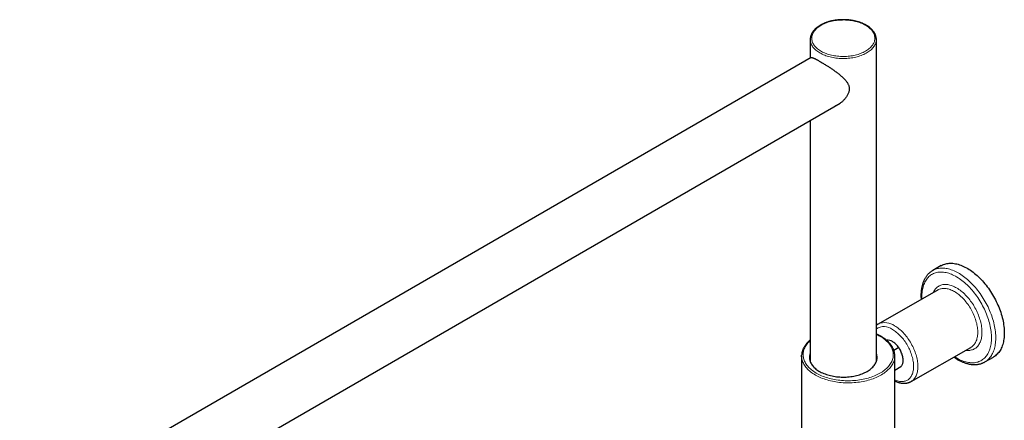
# Model space of a CAD drawing. Header units: millimetres. Extents: x 8 to 2427, y 12 to 2587.
# Tile 143 of 154: x 2035 to 2363, y 1342 to 1475. Entities that reach past the tile are written whole.
import ezdxf

# ---------------------------------------------------------------- set-up
doc = ezdxf.new("R2010")
doc.units = ezdxf.units.MM

msp = doc.modelspace()

# ---------------------------------------------------------------- linework, layer by layer
at = {"color": 7, "linetype": 'Continuous', "lineweight": 30}
for p, q in [((2298.24, 1468.8), (2298.24, 1462.63)), ((2320.24, 1468.82), (2320.24, 1468.8)), ((2320.24, 1361.69), (2320.24, 1468.8)), ((2298.56, 1462.81), (2035.22, 1310.79)), ((2038.9, 1292.13), (2308.21, 1447.61)), ((2298.24, 1441.85), (2298.24, 1361.69)), ((2341.86, 1393.62), (2339.01, 1391.99)), ((2339.01, 1391.99), (2339.02, 1392)), ((2340.8, 1385.53), (2320.88, 1374.18)), ((2327.69, 1366.34), (2326.07, 1365.42)), ((2331.77, 1355.07), (2351.7, 1366.42)), ((2295.38, 1363.58), (2295.38, 1335.82)), ((2326.38, 1335.82), (2326.38, 1363.58)), ((2356.34, 1361.58), (2359.18, 1363.21)), ((2326.38, 1358.9), (2328.44, 1360.07))]:
    msp.add_line(p, q, dxfattribs=at)
at = {"color": 252, "linetype": 'Continuous', "lineweight": 0, "flags": 128}
for points in [[(2316.67, 1473.49), (2316.3, 1473.69), (2315.92, 1473.88), (2315.52, 1474.06), (2315.11, 1474.23), (2314.69, 1474.39), (2314.25, 1474.53), (2313.81, 1474.66), (2313.35, 1474.78), (2312.88, 1474.89), (2312.4, 1474.99), (2311.92, 1475.07), (2311.43, 1475.13), (2310.93, 1475.19), (2310.44, 1475.23), (2309.93, 1475.25), (2309.43, 1475.27), (2308.93, 1475.26), (2308.42, 1475.25), (2307.92, 1475.22), (2307.43, 1475.18), (2306.93, 1475.12), (2306.44, 1475.05), (2305.96, 1474.96), (2305.49, 1474.87), (2305.02, 1474.76), (2304.56, 1474.63), (2304.12, 1474.5), (2303.69, 1474.35), (2303.27, 1474.19), (2302.86, 1474.02), (2302.47, 1473.84), (2302.09, 1473.64), (2301.73, 1473.44), (2301.39, 1473.23), (2301.06, 1473.01), (2300.75, 1472.77), (2300.47, 1472.54), (2300.2, 1472.29), (2299.96, 1472.03), (2299.73, 1471.77), (2299.53, 1471.51), (2299.35, 1471.24), (2299.19, 1470.96), (2299.06, 1470.68), (2298.95, 1470.4), (2298.86, 1470.11), (2298.8, 1469.82), (2298.76, 1469.53), (2298.74, 1469.24), (2298.75, 1468.95), (2298.78, 1468.66), (2298.84, 1468.37), (2298.92, 1468.09), (2299.03, 1467.8), (2299.16, 1467.52), (2299.31, 1467.24), (2299.48, 1466.97), (2299.68, 1466.7), (2299.9, 1466.44), (2300.14, 1466.19), (2300.4, 1465.94), (2300.68, 1465.7), (2300.98, 1465.46), (2301.3, 1465.24), (2301.64, 1465.02), (2302, 1464.82), (2302.37, 1464.62), (2302.76, 1464.44), (2303.16, 1464.26), (2303.58, 1464.1), (2304.01, 1463.95), (2304.45, 1463.81), (2304.91, 1463.68), (2305.37, 1463.57), (2305.84, 1463.47), (2306.32, 1463.38), (2306.81, 1463.31), (2307.3, 1463.25), (2307.8, 1463.2), (2308.3, 1463.17), (2308.8, 1463.15), (2309.3, 1463.14), (2309.81, 1463.15), (2310.31, 1463.18), (2310.81, 1463.21), (2311.31, 1463.26), (2311.8, 1463.33), (2312.28, 1463.4), (2312.76, 1463.49), (2313.23, 1463.6), (2313.69, 1463.72), (2314.14, 1463.84), (2314.58, 1463.99), (2315.01, 1464.14), (2315.42, 1464.31), (2315.82, 1464.48), (2316.21, 1464.67), (2316.58, 1464.87), (2316.93, 1465.08), (2317.26, 1465.29), (2317.58, 1465.52), (2317.87, 1465.76), (2318.15, 1466), (2318.41, 1466.25), (2318.64, 1466.51), (2318.86, 1466.77), (2319.05, 1467.04), (2319.22, 1467.31), (2319.36, 1467.59), (2319.48, 1467.87), (2319.58, 1468.16), (2319.66, 1468.44), (2319.71, 1468.73), (2319.74, 1469.02), (2319.74, 1469.31), (2319.72, 1469.6), (2319.67, 1469.89), (2319.6, 1470.18), (2319.51, 1470.47), (2319.39, 1470.75), (2319.25, 1471.03), (2319.09, 1471.31), (2318.91, 1471.58), (2318.7, 1471.84), (2318.47, 1472.1), (2318.22, 1472.35), (2317.95, 1472.6), (2317.65, 1472.83), (2317.34, 1473.06), (2317.01, 1473.28), (2316.67, 1473.49)], [(2320.24, 1468.8), (2320.24, 1468.72), (2320.22, 1468.43), (2320.18, 1468.13), (2320.11, 1467.83), (2320.02, 1467.54), (2319.91, 1467.25), (2319.77, 1466.96), (2319.61, 1466.68), (2319.43, 1466.4), (2319.22, 1466.13), (2319, 1465.86), (2318.75, 1465.6), (2318.48, 1465.35), (2318.19, 1465.1), (2317.88, 1464.86), (2317.55, 1464.63), (2317.2, 1464.41), (2316.84, 1464.2), (2316.45, 1464), (2316.06, 1463.81), (2315.64, 1463.63), (2315.22, 1463.47), (2314.78, 1463.31), (2314.33, 1463.17), (2313.86, 1463.04), (2313.39, 1462.92), (2312.91, 1462.81), (2312.42, 1462.72), (2311.92, 1462.64), (2311.42, 1462.57), (2310.91, 1462.52), (2310.4, 1462.48), (2309.89, 1462.46), (2309.37, 1462.45), (2308.85, 1462.45), (2308.34, 1462.47), (2307.83, 1462.5), (2307.32, 1462.54), (2306.81, 1462.6), (2306.31, 1462.68), (2305.82, 1462.76), (2305.33, 1462.86), (2304.85, 1462.97), (2304.39, 1463.1), (2303.93, 1463.24), (2303.48, 1463.39), (2303.05, 1463.55), (2302.63, 1463.72), (2302.23, 1463.91), (2301.84, 1464.1), (2301.46, 1464.31), (2301.11, 1464.52), (2300.77, 1464.75), (2300.45, 1464.98), (2300.15, 1465.22), (2299.87, 1465.47), (2299.61, 1465.73), (2299.37, 1465.99), (2299.15, 1466.26), (2298.96, 1466.54), (2298.79, 1466.82), (2298.64, 1467.11), (2298.51, 1467.39), (2298.41, 1467.69), (2298.33, 1467.98), (2298.28, 1468.28), (2298.25, 1468.57), (2298.24, 1468.8)], [(2339.02, 1392), (2339.18, 1392.09), (2339.52, 1392.25), (2339.87, 1392.39), (2340.23, 1392.51), (2340.6, 1392.61), (2340.97, 1392.69), (2341.36, 1392.74), (2341.76, 1392.77), (2342.16, 1392.79), (2342.58, 1392.77), (2343, 1392.74), (2343.42, 1392.68), (2343.85, 1392.61), (2344.29, 1392.51), (2344.73, 1392.38), (2345.18, 1392.24), (2345.63, 1392.08), (2346.08, 1391.89), (2346.53, 1391.68), (2346.99, 1391.46), (2347.44, 1391.21), (2347.9, 1390.94), (2348.36, 1390.66), (2348.81, 1390.35), (2349.27, 1390.02), (2349.72, 1389.68), (2350.17, 1389.32), (2350.62, 1388.94), (2351.06, 1388.55), (2351.49, 1388.14), (2351.93, 1387.71), (2352.35, 1387.27), (2352.77, 1386.81), (2353.18, 1386.34), (2353.59, 1385.86), (2353.98, 1385.36), (2354.37, 1384.85), (2354.75, 1384.33), (2355.12, 1383.8), (2355.48, 1383.26), (2355.83, 1382.72), (2356.16, 1382.16), (2356.49, 1381.6), (2356.8, 1381.03), (2357.1, 1380.45), (2357.39, 1379.87), (2357.66, 1379.28), (2357.92, 1378.69), (2358.16, 1378.1), (2358.4, 1377.51), (2358.61, 1376.91), (2358.81, 1376.32), (2359, 1375.73), (2359.17, 1375.13), (2359.32, 1374.54), (2359.46, 1373.96), (2359.58, 1373.37), (2359.69, 1372.79), (2359.78, 1372.22), (2359.85, 1371.65), (2359.9, 1371.09), (2359.94, 1370.54), (2359.96, 1370), (2359.97, 1369.47), (2359.95, 1368.94), (2359.92, 1368.43), (2359.88, 1367.93), (2359.81, 1367.44), (2359.73, 1366.96), (2359.64, 1366.5), (2359.52, 1366.05), (2359.39, 1365.62), (2359.25, 1365.2), (2359.08, 1364.8), (2358.91, 1364.41), (2358.71, 1364.05), (2358.51, 1363.7), (2358.28, 1363.36), (2358.04, 1363.05), (2357.79, 1362.75), (2357.52, 1362.48), (2357.24, 1362.22), (2356.95, 1361.99), (2356.64, 1361.77), (2356.34, 1361.59)], [(2346.96, 1362.91), (2347.41, 1362.66), (2347.85, 1362.43), (2348.29, 1362.22), (2348.73, 1362.03), (2349.17, 1361.87), (2349.6, 1361.72), (2350.03, 1361.6), (2350.46, 1361.49), (2350.88, 1361.41), (2351.29, 1361.35), (2351.7, 1361.32), (2352.1, 1361.3), (2352.5, 1361.31), (2352.88, 1361.34), (2353.26, 1361.39), (2353.63, 1361.46), (2353.99, 1361.56), (2354.34, 1361.68), (2354.67, 1361.81), (2355, 1361.97), (2355.31, 1362.16), (2355.61, 1362.36), (2355.9, 1362.58), (2356.18, 1362.82), (2356.44, 1363.09), (2356.69, 1363.37), (2356.92, 1363.67), (2357.14, 1363.99), (2357.35, 1364.33), (2357.54, 1364.69), (2357.71, 1365.06), (2357.87, 1365.45), (2358.01, 1365.86), (2358.14, 1366.28), (2358.25, 1366.71), (2358.34, 1367.16), (2358.42, 1367.63), (2358.48, 1368.1), (2358.52, 1368.59), (2358.54, 1369.09), (2358.55, 1369.6), (2358.54, 1370.13), (2358.52, 1370.66), (2358.48, 1371.19), (2358.42, 1371.74), (2358.34, 1372.29), (2358.25, 1372.85), (2358.14, 1373.42), (2358.01, 1373.99), (2357.87, 1374.56), (2357.71, 1375.13), (2357.54, 1375.71), (2357.35, 1376.29), (2357.14, 1376.86), (2356.92, 1377.44), (2356.69, 1378.02), (2356.44, 1378.59), (2356.18, 1379.16), (2355.9, 1379.73), (2355.61, 1380.29), (2355.31, 1380.84), (2355, 1381.39), (2354.67, 1381.93), (2354.34, 1382.46), (2353.99, 1382.99), (2353.63, 1383.5), (2353.26, 1384.01), (2352.88, 1384.5), (2352.5, 1384.98), (2352.1, 1385.45), (2351.7, 1385.9), (2351.29, 1386.35), (2350.88, 1386.77), (2350.46, 1387.18), (2350.03, 1387.58), (2349.6, 1387.96), (2349.17, 1388.32), (2348.73, 1388.66), (2348.29, 1388.99), (2347.85, 1389.3), (2347.41, 1389.59), (2346.96, 1389.86), (2346.52, 1390.11), (2346.07, 1390.34), (2345.63, 1390.54), (2345.19, 1390.73), (2344.75, 1390.9), (2344.32, 1391.05), (2343.89, 1391.17), (2343.46, 1391.27), (2343.04, 1391.35), (2342.63, 1391.41), (2342.22, 1391.45), (2341.82, 1391.47), (2341.42, 1391.46), (2341.04, 1391.43), (2340.66, 1391.38), (2340.29, 1391.3), (2339.93, 1391.21), (2339.59, 1391.09), (2339.25, 1390.95), (2338.92, 1390.79), (2338.61, 1390.61), (2338.31, 1390.41), (2338.02, 1390.19), (2337.74, 1389.94), (2337.48, 1389.68), (2337.23, 1389.4), (2337, 1389.1), (2336.78, 1388.78), (2336.57, 1388.44), (2336.38, 1388.08), (2336.21, 1387.71), (2336.05, 1387.32), (2335.91, 1386.91), (2335.78, 1386.49), (2335.68, 1386.05), (2335.58, 1385.6), (2335.51, 1385.14), (2335.45, 1384.66), (2335.4, 1384.17), (2335.38, 1383.67), (2335.37, 1383.16), (2335.38, 1382.64), (2335.39, 1382.45)], [(2339.13, 1384.58), (2339.21, 1384.77), (2339.37, 1385.08), (2339.54, 1385.37), (2339.73, 1385.64), (2339.93, 1385.9), (2340.14, 1386.13), (2340.37, 1386.35), (2340.61, 1386.54), (2340.87, 1386.72), (2341.14, 1386.87), (2341.42, 1387.01), (2341.71, 1387.12), (2342.01, 1387.21), (2342.32, 1387.28), (2342.64, 1387.32), (2342.97, 1387.35), (2343.3, 1387.35), (2343.65, 1387.33), (2344, 1387.29), (2344.36, 1387.23), (2344.72, 1387.14), (2345.09, 1387.03), (2345.46, 1386.9), (2345.83, 1386.75), (2346.21, 1386.58), (2346.58, 1386.39), (2346.96, 1386.18), (2347.34, 1385.95), (2347.72, 1385.7), (2348.09, 1385.43), (2348.47, 1385.14), (2348.84, 1384.84), (2349.2, 1384.52), (2349.57, 1384.18), (2349.92, 1383.82), (2350.27, 1383.46), (2350.62, 1383.07), (2350.96, 1382.68), (2351.29, 1382.27), (2351.61, 1381.84), (2351.92, 1381.41), (2352.22, 1380.97), (2352.51, 1380.52), (2352.79, 1380.06), (2353.05, 1379.59), (2353.31, 1379.12), (2353.55, 1378.64), (2353.78, 1378.15), (2354, 1377.67), (2354.2, 1377.18), (2354.38, 1376.68), (2354.56, 1376.19), (2354.71, 1375.7), (2354.85, 1375.21), (2354.98, 1374.72), (2355.09, 1374.24), (2355.18, 1373.76), (2355.26, 1373.28), (2355.32, 1372.81), (2355.36, 1372.35), (2355.38, 1371.9), (2355.39, 1371.45), (2355.38, 1371.02), (2355.36, 1370.59), (2355.32, 1370.18), (2355.26, 1369.78), (2355.18, 1369.4), (2355.09, 1369.02), (2354.98, 1368.67), (2354.85, 1368.32), (2354.71, 1368), (2354.56, 1367.69), (2354.38, 1367.4), (2354.2, 1367.13), (2354, 1366.87), (2353.78, 1366.64), (2353.55, 1366.42), (2353.31, 1366.22), (2353.05, 1366.05), (2352.79, 1365.89), (2352.51, 1365.76), (2352.22, 1365.65), (2351.92, 1365.56), (2351.61, 1365.49), (2351.29, 1365.44), (2350.96, 1365.42), (2350.62, 1365.42), (2350.27, 1365.44), (2350.02, 1365.46)], [(2351.7, 1366.42), (2351.78, 1366.47), (2352.02, 1366.63), (2352.26, 1366.82), (2352.48, 1367.02), (2352.69, 1367.24), (2352.88, 1367.49), (2353.06, 1367.75), (2353.22, 1368.03), (2353.37, 1368.33), (2353.5, 1368.64), (2353.62, 1368.97), (2353.72, 1369.32), (2353.81, 1369.68), (2353.87, 1370.05), (2353.92, 1370.44), (2353.96, 1370.84), (2353.98, 1371.25), (2353.98, 1371.67), (2353.96, 1372.1), (2353.92, 1372.54), (2353.87, 1372.99), (2353.81, 1373.44), (2353.72, 1373.9), (2353.62, 1374.36), (2353.5, 1374.83), (2353.37, 1375.3), (2353.22, 1375.77), (2353.06, 1376.24), (2352.88, 1376.71), (2352.69, 1377.18), (2352.48, 1377.65), (2352.26, 1378.11), (2352.02, 1378.57), (2351.78, 1379.02), (2351.52, 1379.47), (2351.25, 1379.91), (2350.97, 1380.33), (2350.67, 1380.75), (2350.37, 1381.16), (2350.06, 1381.56), (2349.74, 1381.95), (2349.41, 1382.32), (2349.08, 1382.68), (2348.74, 1383.02), (2348.4, 1383.35), (2348.05, 1383.66), (2347.69, 1383.96), (2347.33, 1384.24), (2346.97, 1384.5), (2346.61, 1384.74), (2346.25, 1384.96), (2345.89, 1385.16), (2345.53, 1385.34), (2345.17, 1385.5), (2344.81, 1385.64), (2344.45, 1385.76), (2344.1, 1385.86), (2343.76, 1385.94), (2343.42, 1385.99), (2343.08, 1386.02), (2342.76, 1386.03), (2342.44, 1386.02), (2342.13, 1385.99), (2341.83, 1385.93), (2341.53, 1385.85), (2341.25, 1385.75), (2340.98, 1385.63), (2340.8, 1385.53)], [(2326.32, 1373.6), (2326.68, 1373.38), (2327.05, 1373.14), (2327.41, 1372.88), (2327.76, 1372.6), (2328.12, 1372.31), (2328.47, 1372), (2328.81, 1371.67), (2329.15, 1371.32), (2329.49, 1370.97), (2329.81, 1370.59), (2330.13, 1370.21), (2330.44, 1369.81), (2330.75, 1369.4), (2331.04, 1368.98), (2331.32, 1368.55), (2331.59, 1368.11), (2331.85, 1367.67), (2332.1, 1367.21), (2332.33, 1366.76), (2332.55, 1366.29), (2332.76, 1365.83), (2332.95, 1365.36), (2333.13, 1364.89), (2333.3, 1364.41), (2333.44, 1363.94), (2333.58, 1363.47), (2333.69, 1363.01), (2333.79, 1362.54), (2333.88, 1362.08), (2333.95, 1361.63), (2334, 1361.18), (2334.03, 1360.75), (2334.05, 1360.32), (2334.05, 1359.89), (2334.03, 1359.48), (2334, 1359.08), (2333.95, 1358.7), (2333.88, 1358.32), (2333.79, 1357.96), (2333.69, 1357.62), (2333.58, 1357.29), (2333.44, 1356.97), (2333.3, 1356.67), (2333.13, 1356.39), (2332.95, 1356.13), (2332.76, 1355.89), (2332.55, 1355.67), (2332.33, 1355.46), (2332.1, 1355.28), (2331.85, 1355.11), (2331.77, 1355.07)], [(2298.24, 1368.65), (2298.09, 1368.52), (2297.79, 1368.21), (2297.5, 1367.91), (2297.24, 1367.59), (2297, 1367.27), (2296.78, 1366.95), (2296.59, 1366.62), (2296.42, 1366.28), (2296.27, 1365.95), (2296.14, 1365.6), (2296.04, 1365.26), (2295.96, 1364.91), (2295.91, 1364.57), (2295.88, 1364.22), (2295.88, 1363.87), (2295.9, 1363.52), (2295.95, 1363.17), (2296.01, 1362.83), (2296.11, 1362.48), (2296.22, 1362.14), (2296.36, 1361.8), (2296.53, 1361.47), (2296.72, 1361.13), (2296.93, 1360.81), (2297.16, 1360.49), (2297.42, 1360.17), (2297.69, 1359.86), (2297.99, 1359.56), (2298.31, 1359.26), (2298.65, 1358.97), (2299.01, 1358.69), (2299.39, 1358.42), (2299.79, 1358.16), (2300.2, 1357.9), (2300.64, 1357.66), (2301.09, 1357.43), (2301.55, 1357.21), (2302.03, 1357), (2302.53, 1356.8), (2303.04, 1356.61), (2303.56, 1356.43), (2304.09, 1356.27), (2304.63, 1356.11), (2305.19, 1355.98), (2305.75, 1355.85), (2306.32, 1355.74), (2306.9, 1355.64), (2307.49, 1355.55), (2308.08, 1355.48), (2308.67, 1355.42), (2309.27, 1355.38), (2309.88, 1355.35), (2310.48, 1355.33), (2311.08, 1355.33), (2311.69, 1355.34), (2312.29, 1355.37), (2312.89, 1355.41), (2313.49, 1355.46), (2314.08, 1355.53), (2314.67, 1355.61), (2315.25, 1355.7), (2315.82, 1355.81), (2316.39, 1355.93), (2316.95, 1356.07), (2317.49, 1356.22), (2318.03, 1356.38), (2318.55, 1356.55), (2319.07, 1356.73), (2319.57, 1356.93), (2320.05, 1357.14), (2320.52, 1357.36), (2320.98, 1357.59), (2321.42, 1357.83), (2321.84, 1358.08), (2322.24, 1358.33), (2322.63, 1358.6), (2322.99, 1358.88), (2323.34, 1359.17), (2323.66, 1359.46), (2323.97, 1359.76), (2324.25, 1360.07), (2324.52, 1360.38), (2324.76, 1360.7), (2324.98, 1361.03), (2325.17, 1361.36), (2325.34, 1361.69), (2325.49, 1362.03), (2325.61, 1362.37), (2325.72, 1362.72), (2325.79, 1363.06), (2325.85, 1363.41), (2325.87, 1363.76), (2325.88, 1364.11), (2325.86, 1364.45), (2325.81, 1364.8), (2325.74, 1365.15), (2325.65, 1365.49), (2325.53, 1365.84), (2325.39, 1366.17), (2325.23, 1366.51), (2325.04, 1366.84), (2324.83, 1367.17), (2324.6, 1367.49), (2324.34, 1367.81), (2324.06, 1368.12), (2323.77, 1368.42), (2323.45, 1368.72), (2323.11, 1369), (2322.75, 1369.28), (2322.37, 1369.56), (2321.97, 1369.82), (2321.55, 1370.07), (2321.12, 1370.31), (2320.67, 1370.55), (2320.24, 1370.75)], [(2326.38, 1355.65), (2326.64, 1355.54), (2326.98, 1355.41), (2327.32, 1355.3), (2327.65, 1355.21), (2327.98, 1355.14), (2328.3, 1355.1), (2328.61, 1355.08), (2328.92, 1355.08), (2329.22, 1355.1), (2329.51, 1355.15), (2329.8, 1355.21), (2330.07, 1355.3), (2330.33, 1355.41), (2330.58, 1355.54), (2330.82, 1355.69), (2331.04, 1355.86), (2331.25, 1356.05), (2331.45, 1356.26), (2331.64, 1356.5), (2331.81, 1356.74), (2331.96, 1357.01), (2332.1, 1357.3), (2332.22, 1357.6), (2332.33, 1357.92), (2332.43, 1358.25), (2332.5, 1358.59), (2332.56, 1358.95), (2332.6, 1359.33), (2332.63, 1359.71), (2332.64, 1360.11), (2332.63, 1360.51), (2332.6, 1360.93), (2332.56, 1361.35), (2332.5, 1361.78), (2332.43, 1362.22), (2332.33, 1362.66), (2332.22, 1363.1), (2332.1, 1363.55), (2331.96, 1363.99), (2331.81, 1364.44), (2331.64, 1364.89), (2331.45, 1365.34), (2331.25, 1365.78), (2331.04, 1366.22), (2330.82, 1366.66), (2330.58, 1367.09), (2330.33, 1367.51), (2330.07, 1367.92), (2329.8, 1368.33), (2329.51, 1368.72), (2329.22, 1369.11), (2328.92, 1369.48), (2328.61, 1369.84), (2328.3, 1370.19), (2327.98, 1370.52), (2327.65, 1370.84), (2327.32, 1371.14), (2326.98, 1371.42), (2326.64, 1371.69), (2326.3, 1371.94), (2325.96, 1372.17), (2325.61, 1372.38)], [(2326.37, 1363.28), (2326.35, 1363.04), (2326.3, 1362.68), (2326.23, 1362.33), (2326.13, 1361.98), (2326.01, 1361.64), (2325.86, 1361.29), (2325.7, 1360.95), (2325.5, 1360.62), (2325.29, 1360.29), (2325.05, 1359.96), (2324.79, 1359.64), (2324.51, 1359.32), (2324.21, 1359.02), (2323.89, 1358.72), (2323.55, 1358.42), (2323.18, 1358.14), (2322.8, 1357.86), (2322.4, 1357.59), (2321.98, 1357.34), (2321.55, 1357.09), (2321.09, 1356.85), (2320.63, 1356.62), (2320.14, 1356.41), (2319.64, 1356.2), (2319.13, 1356.01), (2318.61, 1355.82), (2318.07, 1355.65), (2317.52, 1355.5), (2316.96, 1355.35), (2316.4, 1355.22), (2315.82, 1355.1), (2315.24, 1354.99), (2314.64, 1354.9), (2314.05, 1354.82), (2313.45, 1354.76), (2312.84, 1354.7), (2312.23, 1354.67), (2311.62, 1354.64), (2311.01, 1354.63), (2310.39, 1354.64), (2309.78, 1354.65), (2309.17, 1354.69), (2308.57, 1354.73), (2307.96, 1354.79), (2307.36, 1354.86), (2306.77, 1354.95), (2306.18, 1355.05), (2305.6, 1355.17), (2305.03, 1355.29), (2304.47, 1355.43), (2303.92, 1355.59), (2303.37, 1355.75), (2302.84, 1355.93), (2302.33, 1356.12), (2301.82, 1356.32), (2301.33, 1356.53), (2300.86, 1356.75), (2300.4, 1356.99), (2299.96, 1357.23), (2299.53, 1357.49), (2299.12, 1357.75), (2298.73, 1358.02), (2298.36, 1358.3), (2298.01, 1358.59), (2297.68, 1358.89), (2297.37, 1359.19), (2297.08, 1359.51), (2296.81, 1359.82), (2296.56, 1360.15), (2296.34, 1360.48), (2296.14, 1360.81), (2295.96, 1361.15), (2295.81, 1361.49), (2295.68, 1361.84), (2295.57, 1362.19), (2295.48, 1362.54), (2295.43, 1362.89), (2295.39, 1363.24), (2295.39, 1363.28)], [(2346.28, 1363.33), (2346.52, 1363.18), (2346.96, 1362.91)]]:
    msp.add_lwpolyline(points, dxfattribs=at)
at = {"color": 7, "linetype": 'Continuous', "lineweight": 30, "flags": 128}
for points in [[(2341.86, 1393.62), (2341.95, 1393.67), (2342.28, 1393.84), (2342.63, 1393.98), (2342.98, 1394.11), (2343.35, 1394.21), (2343.73, 1394.29), (2344.11, 1394.35), (2344.51, 1394.39), (2344.91, 1394.41), (2345.32, 1394.4), (2345.74, 1394.37), (2346.16, 1394.32), (2346.59, 1394.25), (2347.03, 1394.15), (2347.47, 1394.04), (2347.91, 1393.9), (2348.36, 1393.74), (2348.81, 1393.56), (2349.27, 1393.36), (2349.72, 1393.14), (2350.18, 1392.9), (2350.63, 1392.63), (2351.09, 1392.35), (2351.55, 1392.05), (2352, 1391.73), (2352.45, 1391.39), (2352.9, 1391.03), (2353.35, 1390.66), (2353.79, 1390.27), (2354.23, 1389.86), (2354.67, 1389.44), (2355.09, 1389), (2355.51, 1388.55), (2355.93, 1388.08), (2356.33, 1387.6), (2356.73, 1387.11), (2357.12, 1386.6), (2357.5, 1386.09), (2357.87, 1385.56), (2358.24, 1385.02), (2358.59, 1384.48), (2358.93, 1383.92), (2359.25, 1383.36), (2359.57, 1382.79), (2359.87, 1382.22), (2360.16, 1381.64), (2360.44, 1381.05), (2360.7, 1380.46), (2360.95, 1379.87), (2361.19, 1379.28), (2361.41, 1378.69), (2361.61, 1378.09), (2361.8, 1377.5), (2361.97, 1376.9), (2362.13, 1376.31), (2362.27, 1375.72), (2362.4, 1375.14), (2362.51, 1374.56), (2362.6, 1373.99), (2362.68, 1373.42), (2362.74, 1372.86), (2362.78, 1372.3), (2362.81, 1371.76), (2362.81, 1371.22)], [(2362.81, 1371.22), (2362.81, 1370.69), (2362.78, 1370.18), (2362.74, 1369.68), (2362.68, 1369.18), (2362.6, 1368.7), (2362.51, 1368.24), (2362.4, 1367.79), (2362.27, 1367.35), (2362.13, 1366.93), (2361.97, 1366.52), (2361.8, 1366.13), (2361.61, 1365.76), (2361.41, 1365.4), (2361.19, 1365.07), (2360.95, 1364.75), (2360.7, 1364.45), (2360.44, 1364.17), (2360.16, 1363.91), (2359.87, 1363.67), (2359.57, 1363.45), (2359.25, 1363.25), (2359.18, 1363.21)], [(2327.73, 1359.67), (2327.77, 1359.68), (2327.96, 1359.75), (2328.14, 1359.85), (2328.31, 1359.96), (2328.46, 1360.09), (2328.6, 1360.25), (2328.72, 1360.42), (2328.83, 1360.61), (2328.93, 1360.81), (2329.01, 1361.04), (2329.07, 1361.28), (2329.12, 1361.53), (2329.15, 1361.79), (2329.16, 1362.07), (2329.15, 1362.36), (2329.13, 1362.65), (2329.09, 1362.96), (2329.04, 1363.27), (2328.97, 1363.58), (2328.88, 1363.9), (2328.78, 1364.22), (2328.66, 1364.54), (2328.53, 1364.85), (2328.38, 1365.17), (2328.23, 1365.48), (2328.05, 1365.78), (2327.87, 1366.07), (2327.68, 1366.36), (2327.47, 1366.64), (2327.26, 1366.9), (2327.04, 1367.16), (2326.81, 1367.4), (2326.58, 1367.62), (2326.34, 1367.83), (2326.1, 1368.02), (2325.86, 1368.19), (2325.61, 1368.34)], [(2295.39, 1363.28), (2295.38, 1363.59), (2295.39, 1363.88)], [(2298.24, 1364.42), (2298.24, 1364.41), (2298.14, 1364.11), (2298.07, 1363.81), (2298.02, 1363.51), (2297.99, 1363.21), (2297.99, 1362.91), (2298.02, 1362.61), (2298.07, 1362.31), (2298.14, 1362.01), (2298.24, 1361.71), (2298.36, 1361.42), (2298.5, 1361.12), (2298.67, 1360.84), (2298.86, 1360.56), (2299.07, 1360.28), (2299.3, 1360.01), (2299.56, 1359.75), (2299.84, 1359.49), (2300.14, 1359.24), (2300.45, 1359), (2300.79, 1358.77), (2301.14, 1358.55), (2301.52, 1358.33), (2301.9, 1358.13), (2302.31, 1357.94), (2302.73, 1357.76), (2303.16, 1357.59), (2303.61, 1357.43), (2304.07, 1357.29), (2304.54, 1357.16), (2305.02, 1357.04), (2305.51, 1356.93), (2306.01, 1356.83), (2306.51, 1356.75), (2307.02, 1356.69), (2307.54, 1356.64), (2308.06, 1356.6), (2308.58, 1356.57), (2309.1, 1356.56), (2309.63, 1356.56), (2310.15, 1356.58), (2310.67, 1356.61), (2311.19, 1356.66), (2311.7, 1356.72), (2312.21, 1356.79), (2312.71, 1356.88), (2313.2, 1356.98), (2313.69, 1357.09), (2314.17, 1357.22), (2314.63, 1357.35), (2315.09, 1357.51), (2315.53, 1357.67), (2315.95, 1357.84), (2316.37, 1358.03), (2316.76, 1358.23), (2317.14, 1358.43)], [(2317.14, 1358.43), (2317.51, 1358.65), (2317.85, 1358.88), (2318.18, 1359.11), (2318.49, 1359.36), (2318.78, 1359.61), (2319.05, 1359.87), (2319.29, 1360.14), (2319.52, 1360.41), (2319.72, 1360.69), (2319.9, 1360.97), (2320.05, 1361.26), (2320.19, 1361.55), (2320.3, 1361.85), (2320.38, 1362.15), (2320.44, 1362.45), (2320.48, 1362.75), (2320.49, 1363.05), (2320.48, 1363.35), (2320.44, 1363.65), (2320.38, 1363.95), (2320.3, 1364.25), (2320.24, 1364.42)]]:
    msp.add_lwpolyline(points, dxfattribs=at)
at = {"color": 252, "linetype": 'Continuous', "lineweight": 0}
for centre, radius, start, end in [((2322.75, 1368.63), 4.72, 52.6944, 122.1788), ((2323.1, 1369.16), 5.49, 54.0573, 113.8414)]:
    msp.add_arc(centre, radius, start, end, dxfattribs=at)
at = {"color": 7, "linetype": 'Continuous', "lineweight": 30}
for centre, radius, start, end in [((2324.02, 1365.95), 2.87, 56.2926, 97.4383), ((2321.21, 1363.58), 5.17, 356.7064, 3.1041)]:
    msp.add_arc(centre, radius, start, end, dxfattribs=at)
for points, knots in [([(2316.92, 1473.52), (2316.85, 1473.55), (2316.67, 1473.65), (2316.36, 1473.82), (2315.98, 1474), (2315.59, 1474.17), (2315.18, 1474.34), (2314.76, 1474.49), (2314.33, 1474.63), (2313.89, 1474.75), (2313.44, 1474.87), (2312.99, 1474.97), (2312.52, 1475.07), (2312.05, 1475.15), (2311.58, 1475.21), (2311.1, 1475.27), (2310.61, 1475.31), (2310.13, 1475.34), (2309.64, 1475.36), (2309.15, 1475.36), (2308.66, 1475.35), (2308.18, 1475.33), (2307.69, 1475.3), (2307.21, 1475.25), (2306.73, 1475.19), (2306.26, 1475.12), (2305.79, 1475.03), (2305.33, 1474.94), (2304.87, 1474.83), (2304.43, 1474.71), (2303.99, 1474.58), (2303.57, 1474.43), (2303.15, 1474.28), (2302.75, 1474.11), (2302.36, 1473.93), (2301.98, 1473.75), (2301.62, 1473.55), (2301.27, 1473.34), (2300.94, 1473.13), (2300.62, 1472.9), (2300.32, 1472.67), (2300.04, 1472.42), (2299.78, 1472.17), (2299.54, 1471.91), (2299.31, 1471.65), (2299.11, 1471.38), (2298.93, 1471.1), (2298.76, 1470.82), (2298.62, 1470.53), (2298.5, 1470.24), (2298.41, 1469.95), (2298.33, 1469.66), (2298.28, 1469.37), (2298.25, 1469.08), (2298.24, 1468.89), (2298.24, 1468.8)], [0, 0, 0, 0, 0.010155, 0.029352, 0.048543, 0.067726, 0.086902, 0.106069, 0.125226, 0.144374, 0.163513, 0.182644, 0.201767, 0.220883, 0.239993, 0.259098, 0.2782, 0.297298, 0.316394, 0.33549, 0.354585, 0.373681, 0.392779, 0.41188, 0.430984, 0.450094, 0.469209, 0.488332, 0.507462, 0.526601, 0.545749, 0.564908, 0.584078, 0.603259, 0.622452, 0.641655, 0.660868, 0.68009, 0.699317, 0.718546, 0.737771, 0.756984, 0.776177, 0.795341, 0.814462, 0.83353, 0.85253, 0.871452, 0.890285, 0.909024, 0.927666, 0.946217, 0.964686, 0.983089, 1, 1, 1, 1]), ([(2320.24, 1468.82), (2320.24, 1468.89), (2320.24, 1469.05), (2320.21, 1469.31), (2320.16, 1469.6), (2320.09, 1469.89), (2320, 1470.18), (2319.89, 1470.47), (2319.76, 1470.75), (2319.6, 1471.03), (2319.43, 1471.3), (2319.23, 1471.57), (2319.01, 1471.84), (2318.78, 1472.1), (2318.52, 1472.35), (2318.25, 1472.59), (2317.96, 1472.83), (2317.65, 1473.06), (2317.32, 1473.27), (2317.08, 1473.42), (2316.94, 1473.5), (2316.92, 1473.52)], [0, 0, 0, 0, 0.035037, 0.089834, 0.144661, 0.199591, 0.254686, 0.309999, 0.365563, 0.421398, 0.477507, 0.533878, 0.590487, 0.647305, 0.704295, 0.761422, 0.818653, 0.875956, 0.933307, 0.987719, 1, 1, 1, 1]), ([(2298.29, 1462.66), (2298.31, 1462.7), (2298.35, 1462.76), (2298.43, 1462.8), (2298.52, 1462.82), (2298.63, 1462.82), (2298.75, 1462.8), (2298.9, 1462.76), (2299.08, 1462.7), (2299.27, 1462.63), (2299.48, 1462.54), (2299.72, 1462.43), (2299.97, 1462.3), (2300.25, 1462.16), (2300.58, 1461.99), (2300.98, 1461.77), (2301.3, 1461.58), (2301.46, 1461.49)], [0, 0, 0, 0, 0.092552, 0.156052, 0.219498, 0.283108, 0.346259, 0.409602, 0.472474, 0.535572, 0.596033, 0.656733, 0.716506, 0.776548, 0.836132, 0.917669, 1, 1, 1, 1]), ([(2301.46, 1461.49), (2301.62, 1461.4), (2301.92, 1461.22), (2302.42, 1460.93), (2302.93, 1460.61), (2303.42, 1460.31), (2303.87, 1460.02), (2304.29, 1459.75), (2304.72, 1459.47), (2305.16, 1459.18), (2305.62, 1458.87), (2306.1, 1458.54), (2306.58, 1458.19), (2307.05, 1457.85), (2307.5, 1457.51), (2307.93, 1457.17), (2308.35, 1456.82), (2308.77, 1456.46), (2309.17, 1456.09), (2309.55, 1455.71), (2309.9, 1455.33), (2310.22, 1454.94), (2310.49, 1454.57), (2310.71, 1454.2), (2310.89, 1453.84), (2311.04, 1453.47), (2311.15, 1453.08), (2311.21, 1452.68), (2311.23, 1452.28), (2311.2, 1451.87), (2311.11, 1451.44), (2310.98, 1451), (2310.79, 1450.56), (2310.57, 1450.12), (2310.3, 1449.69), (2309.98, 1449.27), (2309.64, 1448.87), (2309.27, 1448.49), (2308.9, 1448.14), (2308.51, 1447.82), (2308.09, 1447.51), (2307.64, 1447.21), (2307.17, 1446.95), (2306.83, 1446.77), (2306.65, 1446.7), (2306.63, 1446.69)], [0, 0, 0, 0, 0.026686, 0.053708, 0.080953, 0.108531, 0.129306, 0.150163, 0.171994, 0.193908, 0.216464, 0.241822, 0.267278, 0.291813, 0.316422, 0.340018, 0.363672, 0.389331, 0.415063, 0.439976, 0.464965, 0.489169, 0.51347, 0.534058, 0.55474, 0.575538, 0.596481, 0.617159, 0.638024, 0.659086, 0.680347, 0.703396, 0.72664, 0.750041, 0.773571, 0.798687, 0.823902, 0.848199, 0.872563, 0.895916, 0.919325, 0.945334, 0.971423, 0.996691, 1, 1, 1, 1]), ([(2339.02, 1392), (2338.96, 1391.96), (2338.79, 1391.87), (2338.52, 1391.69), (2338.22, 1391.47), (2337.93, 1391.23), (2337.65, 1390.97), (2337.39, 1390.69), (2337.14, 1390.4), (2336.9, 1390.09), (2336.67, 1389.76), (2336.46, 1389.42), (2336.26, 1389.06), (2336.08, 1388.68), (2335.91, 1388.29), (2335.75, 1387.88), (2335.62, 1387.46), (2335.49, 1387.03), (2335.39, 1386.58), (2335.3, 1386.12), (2335.22, 1385.65), (2335.16, 1385.17), (2335.12, 1384.67), (2335.09, 1384.17), (2335.08, 1383.66), (2335.09, 1383.14), (2335.1, 1382.69), (2335.12, 1382.41), (2335.13, 1382.3)], [0, 0, 0, 0, 0.0215398, 0.0599702, 0.0984088, 0.1368944, 0.1754633, 0.2141484, 0.2529774, 0.2919723, 0.3311481, 0.3705131, 0.4100688, 0.4498104, 0.4897277, 0.5298062, 0.5700283, 0.6103747, 0.6508254, 0.6913608, 0.7319625, 0.7726136, 0.8132992, 0.8540066, 0.894725, 0.9354441, 0.9761565, 1, 1, 1, 1]), ([(2320.88, 1374.18), (2320.82, 1374.14), (2320.67, 1374.06), (2320.45, 1373.91), (2320.31, 1373.79), (2320.24, 1373.74)], [0, 0, 0, 0, 0.28248, 0.6746862, 1, 1, 1, 1]), ([(2326.37, 1363.88), (2326.36, 1363.97), (2326.35, 1364.18), (2326.3, 1364.5), (2326.24, 1364.85), (2326.15, 1365.19), (2326.03, 1365.52), (2325.9, 1365.86), (2325.75, 1366.19), (2325.57, 1366.52), (2325.37, 1366.85), (2325.16, 1367.17), (2324.92, 1367.49), (2324.66, 1367.8), (2324.39, 1368.1), (2324.09, 1368.4), (2323.77, 1368.69), (2323.44, 1368.97), (2323.09, 1369.25), (2322.72, 1369.51), (2322.34, 1369.77), (2321.93, 1370.02), (2321.52, 1370.26), (2321.09, 1370.49), (2320.66, 1370.7), (2320.37, 1370.83), (2320.24, 1370.89)], [0, 0, 0, 0, 0.033576, 0.074928, 0.116322, 0.157785, 0.19934, 0.241007, 0.282796, 0.324713, 0.366759, 0.40893, 0.451215, 0.493604, 0.536083, 0.578637, 0.621254, 0.663918, 0.70662, 0.749347, 0.792091, 0.834843, 0.877599, 0.920351, 0.963097, 1, 1, 1, 1]), ([(2298.24, 1368.9), (2298.17, 1368.84), (2297.98, 1368.69), (2297.7, 1368.43), (2297.4, 1368.13), (2297.12, 1367.83), (2296.86, 1367.52), (2296.62, 1367.2), (2296.4, 1366.88), (2296.2, 1366.55), (2296.02, 1366.22), (2295.87, 1365.88), (2295.73, 1365.54), (2295.62, 1365.2), (2295.52, 1364.86), (2295.46, 1364.52), (2295.41, 1364.2), (2295.4, 1363.99), (2295.39, 1363.9)], [0, 0, 0, 0, 0.042866, 0.108549, 0.17418, 0.23974, 0.305209, 0.370564, 0.435782, 0.500841, 0.565721, 0.630406, 0.694888, 0.759163, 0.823241, 0.887137, 0.950879, 1, 1, 1, 1]), ([(2346.02, 1363.19), (2346.15, 1363.1), (2346.43, 1362.91), (2346.81, 1362.67), (2347.06, 1362.51), (2347.17, 1362.45)], [0, 0, 0, 0, 0.3411299, 0.7271614, 1, 1, 1, 1]), ([(2347.17, 1362.45), (2347.25, 1362.41), (2347.47, 1362.28), (2347.85, 1362.07), (2348.3, 1361.85), (2348.74, 1361.65), (2349.19, 1361.46), (2349.63, 1361.29), (2350.08, 1361.15), (2350.52, 1361.02), (2350.95, 1360.92), (2351.39, 1360.83), (2351.82, 1360.77), (2352.24, 1360.73), (2352.66, 1360.71), (2353.07, 1360.71), (2353.48, 1360.73), (2353.87, 1360.77), (2354.26, 1360.83), (2354.64, 1360.91), (2355.01, 1361.01), (2355.37, 1361.13), (2355.72, 1361.27), (2356.05, 1361.42), (2356.25, 1361.54), (2356.34, 1361.59)], [0, 0, 0, 0, 0.024132, 0.069732, 0.115348, 0.160962, 0.206561, 0.252132, 0.297659, 0.343124, 0.388506, 0.433782, 0.478929, 0.523923, 0.568742, 0.613367, 0.657781, 0.701976, 0.745948, 0.789704, 0.833256, 0.876626, 0.919842, 0.962938, 1, 1, 1, 1]), ([(2326.38, 1355.29), (2326.49, 1355.24), (2326.72, 1355.12), (2327.07, 1354.97), (2327.44, 1354.84), (2327.8, 1354.73), (2328.15, 1354.63), (2328.51, 1354.56), (2328.86, 1354.51), (2329.2, 1354.49), (2329.54, 1354.48), (2329.88, 1354.49), (2330.2, 1354.53), (2330.52, 1354.59), (2330.82, 1354.66), (2331.12, 1354.76), (2331.4, 1354.88), (2331.62, 1354.98), (2331.74, 1355.05), (2331.77, 1355.07)], [0, 0, 0, 0, 0.058888, 0.122453, 0.185941, 0.249295, 0.312448, 0.375328, 0.437859, 0.499968, 0.561593, 0.62269, 0.683235, 0.743235, 0.80272, 0.861749, 0.920403, 0.978781, 1, 1, 1, 1])]:
    msp.add_open_spline(points, degree=3, knots=knots, dxfattribs=at)

doc.saveas('drawing.dxf')
